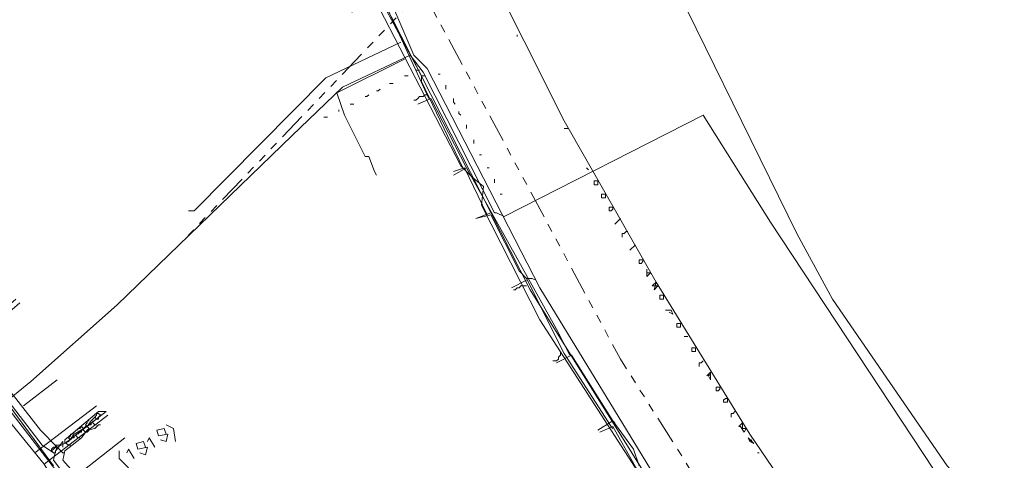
# Model space of a CAD drawing. Header units: metres. Extents: x 196942 to 197942, y 354692 to 355693.
# Tile 45 of 58: x 197303 to 197408, y 355299 to 355346. Entities that reach past the tile are written whole.
import ezdxf
from ezdxf.lldxf.tags import DXFTag

# ---------------------------------------------------------------- set-up
doc = ezdxf.new("R2010")
doc.units = ezdxf.units.M
doc.linetypes.add('RI-GWA', pattern=[18.45, 6, -1.8, 1.75, -1.8, 1.75, -1.8, 1.75, -1.8])
for name, color, linetype, lineweight in [('B-OI-KL-DATA_Orientatieverzoek_KPN_0000546663-G', 90, 'KL-DATA-N', 18), ('B-OI-KL-DATA_Orientatieverzoek_Ziggo BV_0000546674-G', 90, 'KL-DATA-N', 18), ('B-OI-KL-ET_LS_Orientatieverzoek_Enexis_0000729946-G', 190, 'KL-LS-N', 18), ('B-OI-KL-ET_MS_Orientatieverzoek_Enexis_0000729946-G', 130, 'KL-MS-N', 18), ('B-OI-KL-ET_MS_Orientatieverzoek_prorail_0000596202-G', 130, 'KL-MS-N', 18), ('B-OI-KL-GAS_LD_Orientatieverzoek_Enexis_0000729946-G', 50, 'KL-GAS-LD-N', 18), ('B-OI-KL-OVERIG_Orientatieverzoek_prorail_0000596202-G', 130, 'Continuous', 18), ('B-OI-KL-WATER_Orientatieverzoek_Nv WML_0000578862-G', 170, 'KL-WATER-N', 18), ('B-OI-RI-GWA_Orientatieverzoek_roermond_0000584598-G', 30, 'RI-GWA', 18)]:
    doc.layers.add(name, color=color, linetype=linetype, lineweight=lineweight)
doc.styles.get("Standard").update_dxf_attribs({"font": 'arial.ttf'})
tags = doc.linetypes.add('KL-DATA-N', pattern='A,4,-1,[101,NLCS.SHX,S=0.5,R=0,X=0,Y=0],-1,4,-1,["D",Standard,S=1,R=0,X=-0.25,Y=-0.5],-1.5', length=12.5).pattern_tags.tags
tags[18] = DXFTag(74, 10)
tags = doc.linetypes.add('KL-GAS-LD-N', pattern='A,4,-1,[69,NLCS.SHX,S=0.5,R=0,X=0,Y=0],-1,4,-1,["L",Standard,S=1,R=0,X=0.25,Y=-0.5],-2', length=13).pattern_tags.tags
tags[18] = DXFTag(74, 10)
tags = doc.linetypes.add('KL-LS-N', pattern='A,4,-1,[103,NLCS.SHX,S=0.75,R=0,X=0,Y=0],-1,4,-1,["L",Standard,S=1,R=0,X=0,Y=-0.5],-2', length=13).pattern_tags.tags
tags[18] = DXFTag(74, 10)
tags = doc.linetypes.add('KL-MS-N', pattern='A,4,-1,[103,NLCS.SHX,S=0.75,R=0,X=0,Y=0],-1,4,-1,["M",Standard,S=1,R=0,X=0,Y=-0.5],-2', length=13).pattern_tags.tags
tags[18] = DXFTag(74, 10)
doc.linetypes.add('KL-WATER-N', pattern='A,7,-0.5,[168,NLCS.SHX,S=0.75,R=0,X=0.75,Y=0],-2', length=9.5)

msp = doc.modelspace()

# ---------------------------------------------------------------- linework, layer by layer
at = {"layer": 'B-OI-KL-DATA_Orientatieverzoek_KPN_0000546663-G', "ltscale": 0.5, "flags": 128}
for points in [[(197456.50288, 355309.72552), (197455.50268, 355308.72532), (197446.90096, 355303.1242), (197444.70052, 355302.72412), (197418.89536, 355283.1202), (197415.69472, 355280.91976), (197409.69352, 355289.52148), (197402.092, 355297.92316), (197389.88956, 355315.72672), (197386.0888, 355322.72812), (197370.48568, 355354.53448), (197375.88676, 355356.53488), (197386.48888, 355361.1358), (197382.48808, 355373.93836), (197386.48888, 355375.33864), (197387.68912, 355375.93876), (197389.88956, 355376.33884), (197416.29484, 355386.1408), (197418.89536, 355387.141), (197415.89476, 355389.94156), (197415.0946, 355390.34164), (197389.68952, 355412.74612), (197388.0892, 355414.34644), (197380.88776, 355420.54768), (197372.68612, 355418.1472), (197371.28584, 355418.34724), (197367.88516, 355428.74932), (197365.28464, 355435.55068), (197364.28444, 355438.35124), (197362.084, 355437.75112), (197362.084, 355437.35104)], [(197392.29004, 355262.71612), (197375.88676, 355288.72132), (197358.68332, 355316.92696), (197346.68092, 355340.33164), (197345.28064, 355341.73192), (197324.47648, 355390.34164), (197324.67652, 355390.74172), (197324.27644, 355390.34164), (197324.47648, 355390.34164)], [(197306.87296, 355297.92316), (197299.67152, 355307.72512), (197289.26944, 355320.72772), (197273.66632, 355341.53188), (197276.66692, 355344.93256), (197277.26704, 355344.93256)]]:
    msp.add_lwpolyline(points, dxfattribs=at)
at = {"layer": 'B-OI-KL-DATA_Orientatieverzoek_Ziggo BV_0000546674-G', "ltscale": 0.5, "flags": 128}
for points in [[(197379.88756, 355279.31944), (197374.28644, 355289.32144), (197358.68332, 355313.52628), (197352.48208, 355325.72872), (197352.68212, 355327.72912), (197351.48188, 355328.72932), (197350.28164, 355329.92956), (197337.27904, 355355.1346), (197328.0772, 355376.33884), (197322.27604, 355391.94196), (197321.47588, 355395.74272), (197319.87556, 355394.54248)], [(197344.28044, 355341.33184), (197337.079, 355337.73112), (197337.87916, 355335.33064), (197340.0796, 355330.92976), (197340.47968, 355330.92976), (197341.0798, 355329.32944), (197341.27984, 355328.92936)], [(197307.27304, 355299.92356), (197305.47268, 355301.72392), (197302.87216, 355305.1246), (197295.87076, 355313.72632), (197296.27084, 355314.52648), (197299.87156, 355317.127)], [(197303.67232, 355304.32444), (197307.27304, 355307.125)], [(197307.87316, 355299.32344), (197307.27304, 355299.92356), (197308.47328, 355300.52368), (197309.0734, 355301.32384), (197310.47368, 355302.124), (197310.87376, 355302.72412), (197311.27384, 355303.1242)], [(197311.47388, 355294.72252), (197309.27344, 355296.92296), (197307.87316, 355298.52328), (197308.0732, 355299.52348), (197308.87336, 355300.1236), (197309.87356, 355300.92376), (197310.47368, 355301.72392), (197311.27384, 355301.92396), (197311.67392, 355302.32404), (197311.87396, 355302.32404)], [(197311.27384, 355302.32404), (197311.0738, 355302.52408), (197311.0738, 355302.72412)], [(197311.27384, 355302.32404), (197311.47388, 355302.32404)], [(197309.47348, 355300.92376), (197309.27344, 355301.1238), (197309.27344, 355301.32384)], [(197310.0736, 355301.92396), (197310.27364, 355302.124), (197310.47368, 355302.124)], [(197310.27364, 355301.52388), (197310.0736, 355301.72392), (197310.0736, 355301.92396)], [(197310.27364, 355301.52388), (197310.47368, 355301.52388), (197310.67372, 355301.72392)], [(197310.47368, 355301.72392), (197310.67372, 355301.92396), (197310.47368, 355302.124)], [(197308.47328, 355300.1236), (197308.27324, 355300.32364), (197308.27324, 355300.52368)], [(197309.47348, 355300.92376), (197309.67352, 355300.92376)], [(197307.27304, 355299.92356), (197307.47308, 355299.92356)], [(197307.87316, 355299.32344), (197308.0732, 355299.32344)], [(197308.47328, 355300.1236), (197308.67332, 355300.1236)]]:
    msp.add_lwpolyline(points, dxfattribs=at)
at = {"layer": 'B-OI-KL-ET_LS_Orientatieverzoek_Enexis_0000729946-G', "ltscale": 0.5, "flags": 128}
for points in [[(197346.0808, 355339.53148), (197341.27984, 355348.53328), (197334.67852, 355363.73632), (197329.67752, 355375.53868), (197326.47688, 355374.33844)], [(197343.88036, 355343.1322), (197335.87876, 355339.33144), (197321.87596, 355325.1286), (197321.27584, 355325.1286)], [(197350.48168, 355329.72952), (197346.0808, 355338.93136), (197346.0808, 355339.53148), (197346.48088, 355339.53148)], [(197346.68092, 355337.53108), (197346.48088, 355337.53108), (197346.28084, 355337.33104), (197345.88076, 355337.33104), (197345.68072, 355337.131), (197345.48068, 355336.93096), (197345.28064, 355336.93096)], [(197353.0822, 355324.72852), (197350.68172, 355329.72952), (197349.48148, 355329.32944)], [(197357.28304, 355317.92716), (197356.48288, 355318.72732), (197353.48228, 355324.72852), (197351.88196, 355324.32844)], [(197357.28304, 355317.127), (197356.68292, 355317.127), (197356.48288, 355316.92696), (197356.28284, 355316.92696), (197356.0828, 355316.72692), (197355.88276, 355316.72692)], [(197366.28484, 355302.124), (197361.28384, 355309.92556), (197357.28304, 355317.92716), (197357.88316, 355317.92716), (197358.28324, 355317.72712)], [(197305.87276, 355298.1232), (197302.47208, 355302.32404), (197297.67112, 355309.32544), (197296.87096, 355310.92576), (197298.27124, 355311.72592), (197302.87216, 355315.72672)], [(197360.88376, 355310.1256), (197360.88376, 355309.72552), (197360.68372, 355309.52548), (197360.68372, 355309.32544), (197360.48368, 355309.1254), (197360.0836, 355309.1254)], [(197304.87256, 355299.32344), (197311.47388, 355304.32444)], [(197307.87316, 355295.72272), (197306.47288, 355297.123), (197305.87276, 355298.1232), (197312.67412, 355303.32424)], [(197319.87556, 355300.52368), (197319.67552, 355301.92396), (197318.87536, 355302.32404)], [(197318.87536, 355301.32384), (197318.67532, 355301.92396), (197317.87516, 355301.72392), (197318.0752, 355301.1238), (197319.0754, 355301.32384), (197318.87536, 355300.52368), (197318.27524, 355300.72372)], [(197369.0854, 355297.52308), (197366.48488, 355302.124), (197365.0846, 355301.52388)], [(197366.28484, 355302.124), (197366.48488, 355301.92396)], [(197310.27364, 355293.32224), (197308.87336, 355293.92236), (197307.87316, 355295.72272), (197314.47448, 355300.92376)], [(197316.67492, 355299.92356), (197316.47488, 355300.52368), (197315.67472, 355300.32364), (197315.87476, 355299.72352), (197316.87496, 355299.92356), (197316.67492, 355299.1234), (197316.0748, 355299.32344)], [(197317.67512, 355299.92356), (197317.075, 355300.92376), (197316.87496, 355300.52368)], [(197314.87456, 355297.72312), (197313.87436, 355298.72332), (197313.87436, 355299.52348)], [(197315.47468, 355298.72332), (197314.87456, 355299.72352), (197314.67452, 355299.32344)]]:
    msp.add_lwpolyline(points, dxfattribs=at)
at = {"layer": 'B-OI-KL-ET_MS_Orientatieverzoek_Enexis_0000729946-G', "ltscale": 0.5, "flags": 128}
msp.add_lwpolyline([(197344.48048, 355225.70872), (197342.28004, 355227.90916), (197290.46968, 355295.1226), (197292.67012, 355297.32304), (197304.47248, 355306.92496), (197313.67432, 355315.1266), (197332.27804, 355333.1302), (197337.67912, 355338.33124), (197344.88056, 355341.73192), (197346.28084, 355339.93156), (197353.88236, 355324.92856), (197354.0824, 355324.92856), (197354.88256, 355324.52848), (197376.0868, 355335.33064), (197383.28824, 355323.92836), (197407.69312, 355286.92096), (197407.89316, 355284.92056), (197411.49388, 355279.71952), (197412.89416, 355279.91956), (197419.89556, 355285.32064), (197421.29584, 355285.32064), (197427.89716, 355276.51888), (197423.89636, 355273.1182), (197424.89656, 355263.91636), (197412.69412, 355254.51448), (197411.89396, 355254.91456), (197408.69332, 355258.71532), (197407.49308, 355258.51528), (197405.89276, 355257.115), (197406.29284, 355256.91496), (197407.89316, 355258.31524)], dxfattribs=at)
at = {"layer": 'B-OI-KL-ET_MS_Orientatieverzoek_prorail_0000596202-G', "ltscale": 0.5, "flags": 128}
msp.add_lwpolyline([(197397.89116, 355277.119), (197396.69092, 355278.31924), (197381.0878, 355301.32384), (197371.0858, 355317.52708), (197361.28384, 355334.73052), (197348.48128, 355360.33564), (197342.88016, 355372.53808), (197329.27744, 355405.94476), (197317.67512, 355443.35224), (197311.27384, 355468.95736), (197306.27284, 355494.56248), (197304.47248, 355506.1648)], dxfattribs=at)
at = {"layer": 'B-OI-KL-GAS_LD_Orientatieverzoek_Enexis_0000729946-G', "ltscale": 0.5, "flags": 128}
for points in [[(197346.88096, 355337.131), (197342.08, 355347.53308), (197338.67932, 355346.33284)], [(197350.88176, 355329.72952), (197347.081, 355337.131), (197345.68072, 355336.53088)], [(197361.88396, 355309.72552), (197360.48368, 355312.52608), (197354.88256, 355322.52808), (197350.88176, 355329.72952), (197349.48148, 355328.92936)], [(197353.48228, 355324.92856), (197351.88196, 355324.32844)], [(197357.28304, 355317.72712), (197355.68272, 355316.92696)], [(197306.87296, 355299.32344), (197305.67272, 355300.1236), (197297.67112, 355310.52568), (197297.67112, 355310.92576), (197298.87136, 355311.52588), (197303.27224, 355315.32664)], [(197366.48488, 355302.72412), (197362.084, 355309.72552), (197360.48368, 355308.92536)], [(197308.0732, 355300.32364), (197312.47408, 355303.72432), (197311.67392, 355303.72432), (197308.0732, 355300.72372), (197308.0732, 355300.32364)], [(197311.47388, 355303.32424), (197311.47388, 355303.52428), (197311.67392, 355303.52428)], [(197311.67392, 355303.1242), (197311.87396, 355303.32424), (197311.67392, 355303.52428)], [(197310.47368, 355302.124), (197310.27364, 355302.32404), (197310.47368, 355302.52408)], [(197310.27364, 355302.32404), (197310.47368, 355302.124), (197310.67372, 355302.32404)], [(197310.47368, 355302.52408), (197310.47368, 355302.72412), (197310.67372, 355302.72412)], [(197310.67372, 355302.32404), (197310.87376, 355302.32404), (197310.87376, 355302.52408)], [(197311.47388, 355302.92416), (197311.27384, 355303.1242), (197311.47388, 355303.32424)], [(197311.47388, 355302.92416), (197311.67392, 355302.92416), (197311.67392, 355303.1242)], [(197369.28544, 355297.92316), (197368.68532, 355299.72352), (197366.48488, 355302.72412), (197364.88456, 355301.72392)], [(197366.48488, 355302.72412), (197366.68492, 355302.52408)], [(197308.67332, 355301.1238), (197308.67332, 355301.32384), (197308.87336, 355301.32384)], [(197308.87336, 355301.32384), (197309.0734, 355301.52388)], [(197309.47348, 355301.72392), (197309.47348, 355301.92396), (197309.67352, 355301.92396)], [(197309.67352, 355301.52388), (197309.47348, 355301.32384)], [(197309.87356, 355301.72392), (197310.0736, 355301.92396), (197309.87356, 355302.124), (197309.67352, 355301.92396)], [(197309.67352, 355301.52388), (197309.87356, 355301.52388), (197309.87356, 355301.72392)], [(197310.67372, 355294.1224), (197308.87336, 355295.92276), (197306.87296, 355298.52328), (197307.073, 355299.52348), (197307.87316, 355300.52368), (197307.87316, 355299.92356), (197307.87316, 355300.52368)], [(197308.67332, 355300.72372), (197308.47328, 355300.92376), (197308.67332, 355301.1238)], [(197308.47328, 355300.92376), (197308.67332, 355300.72372), (197308.87336, 355300.92376)], [(197308.87336, 355300.92376), (197309.0734, 355300.92376), (197309.0734, 355301.1238)], [(197306.87296, 355299.32344), (197306.67292, 355299.52348), (197306.67292, 355299.72352), (197306.87296, 355299.92356), (197307.073, 355299.92356), (197307.27304, 355299.72352), (197307.073, 355299.52348)], [(197306.67292, 355299.52348), (197306.87296, 355299.72352), (197307.073, 355299.92356)], [(197306.87296, 355299.32344), (197307.073, 355299.32344), (197307.073, 355299.52348)], [(197307.073, 355299.92356), (197307.073, 355300.1236), (197307.47308, 355300.1236)]]:
    msp.add_lwpolyline(points, dxfattribs=at)
at = {"layer": 'B-OI-KL-OVERIG_Orientatieverzoek_prorail_0000596202-G', "ltscale": 0.5, "flags": 128}
for points in [[(197356.28284, 355343.73232), (197356.28284, 355343.93236)], [(197345.48068, 355340.1316), (197345.88076, 355340.1316)], [(197344.28044, 355339.53148), (197344.68052, 355339.53148)], [(197347.88116, 355339.73152), (197348.0812, 355339.73152)], [(197341.27984, 355337.93116), (197341.47988, 355337.93116), (197341.67992, 355338.1312)], [(197342.68012, 355338.73132), (197343.0802, 355338.73132)], [(197348.68132, 355338.1312), (197348.68132, 355338.53128)], [(197340.0796, 355337.33104), (197340.27964, 355337.33104), (197340.47968, 355337.53108)], [(197349.68152, 355336.53088), (197349.48148, 355336.73092), (197349.48148, 355337.131)], [(197337.27904, 355335.73072), (197337.27904, 355335.93076)], [(197338.47928, 355336.53088), (197338.87936, 355336.53088)], [(197335.67872, 355335.1306), (197336.0788, 355335.1306)], [(197350.28164, 355335.33064), (197350.0816, 355335.53068), (197350.0816, 355335.73072)], [(197350.88176, 355333.93036), (197350.88176, 355334.33044)], [(197361.28384, 355333.93036), (197361.68392, 355333.93036)], [(197351.68192, 355332.33004), (197351.68192, 355332.73012)], [(197352.28204, 355331.1298), (197352.48208, 355331.1298)], [(197353.0822, 355329.72952), (197353.28224, 355329.72952)], [(197363.88436, 355329.52948), (197363.68432, 355329.72952)], [(197353.88236, 355328.1292), (197353.88236, 355328.52928)], [(197364.48448, 355327.92916), (197364.48448, 355328.32924), (197364.88456, 355328.32924), (197364.88456, 355327.92916), (197364.48448, 355327.92916)], [(197354.48248, 355326.92896), (197354.68252, 355326.92896)], [(197365.28464, 355326.52888), (197365.28464, 355326.92896), (197365.68472, 355326.92896), (197365.68472, 355326.52888), (197365.28464, 355326.52888)], [(197366.0848, 355325.1286), (197366.0848, 355325.52868), (197366.48488, 355325.52868), (197366.48488, 355325.32864), (197366.28484, 355325.1286), (197366.0848, 355325.1286)], [(197366.68492, 355323.72832), (197367.28504, 355324.32844), (197366.68492, 355323.72832)], [(197367.48508, 355322.32804), (197367.48508, 355322.72812), (197367.68512, 355322.72812), (197367.88516, 355322.92816), (197368.0852, 355322.92816)], [(197368.28524, 355320.92776), (197368.88536, 355321.52788), (197368.28524, 355320.92776)], [(197369.28544, 355319.52748), (197369.28544, 355319.92756), (197369.68552, 355319.92756), (197369.68552, 355319.72752), (197369.48548, 355319.52748), (197369.28544, 355319.52748)], [(197370.0856, 355318.52728), (197370.48568, 355318.52728), (197370.0856, 355318.1272), (197370.0856, 355318.92736), (197370.0856, 355318.52728)], [(197370.88576, 355317.127), (197371.28584, 355317.127), (197370.88576, 355316.72692), (197371.0858, 355317.52708), (197370.68572, 355317.127), (197370.88576, 355317.127)], [(197371.48588, 355315.72672), (197371.48588, 355316.1268), (197371.88596, 355316.1268), (197371.88596, 355315.72672), (197371.48588, 355315.72672)], [(197372.48608, 355314.32644), (197372.88616, 355314.1264), (197372.68612, 355314.52648), (197372.086, 355314.52648)], [(197373.28624, 355312.72612), (197373.28624, 355313.1262), (197373.68632, 355313.1262), (197373.68632, 355312.72612), (197373.28624, 355312.72612)], [(197374.0864, 355311.72592), (197374.48648, 355311.72592)], [(197374.88656, 355310.1256), (197374.88656, 355310.52568), (197375.28664, 355310.52568), (197375.28664, 355310.1256), (197374.88656, 355310.1256)], [(197375.68672, 355308.52528), (197375.68672, 355308.92536), (197375.88676, 355308.92536), (197376.0868, 355309.1254)], [(197376.48688, 355307.52508), (197376.88696, 355307.92516), (197376.88696, 355307.125), (197376.68692, 355307.52508), (197376.88696, 355307.72512)], [(197377.48708, 355305.92476), (197377.48708, 355306.32484), (197377.88716, 355306.32484), (197377.88716, 355306.1248), (197377.68712, 355305.92476), (197377.48708, 355305.92476)], [(197378.28724, 355304.72452), (197378.28724, 355304.92456), (197378.48728, 355305.1246), (197378.68732, 355305.1246), (197378.68732, 355304.72452), (197378.28724, 355304.72452)], [(197379.0874, 355303.1242), (197379.0874, 355303.52428), (197379.28744, 355303.52428), (197379.48748, 355303.72432)], [(197380.28764, 355301.92396), (197380.28764, 355302.52408), (197379.88756, 355302.124), (197380.0876, 355302.124), (197380.48768, 355301.52388), (197380.68772, 355301.92396), (197380.28764, 355301.92396)], [(197381.0878, 355300.52368), (197381.48788, 355300.32364), (197380.88776, 355300.92376), (197381.0878, 355300.52368), (197381.28784, 355300.72372)], [(197381.88796, 355299.32344), (197382.088, 355299.32344)]]:
    msp.add_lwpolyline(points, dxfattribs=at)
at = {"layer": 'B-OI-KL-WATER_Orientatieverzoek_Nv WML_0000578862-G', "ltscale": 0.5, "flags": 128}
for points in [[(197396.29084, 355254.1144), (197390.0896, 355262.31604), (197389.68952, 355265.1166), (197377.087, 355285.52068), (197357.68312, 355316.72692), (197339.67952, 355352.134), (197333.67832, 355365.53668), (197325.67672, 355386.54088)], [(197339.67952, 355232.51008), (197329.0774, 355244.71252), (197240.0596, 355359.73552), (197240.25964, 355360.53568), (197250.46168, 355367.93716), (197252.66212, 355373.93836), (197254.0624, 355373.93836), (197254.66252, 355372.73812), (197255.86276, 355364.1364), (197275.26664, 355339.53148), (197291.0698, 355318.32724), (197344.28044, 355249.1134), (197344.48048, 355249.1134), (197350.88176, 355240.91176)]]:
    msp.add_lwpolyline(points, dxfattribs=at)
at = {"layer": 'B-OI-RI-GWA_Orientatieverzoek_roermond_0000584598-G', "ltscale": 0.5, "flags": 128}
for points in [[(197638.53928, 355216.50688), (197599.33144, 355258.71532), (197569.92556, 355305.32464), (197544.72052, 355353.1342), (197490.70972, 355323.92836), (197450.90176, 355304.32444), (197430.29764, 355282.52008), (197428.0972, 355283.32024), (197404.0924, 355264.71652), (197400.49168, 355262.31604), (197395.49068, 355264.71652), (197367.28504, 355309.32544), (197345.28064, 355350.33364), (197329.67752, 355386.74092)], [(197346.0808, 355348.53328), (197320.67572, 355321.92796)]]:
    msp.add_lwpolyline(points, dxfattribs=at)

doc.saveas('drawing.dxf')
